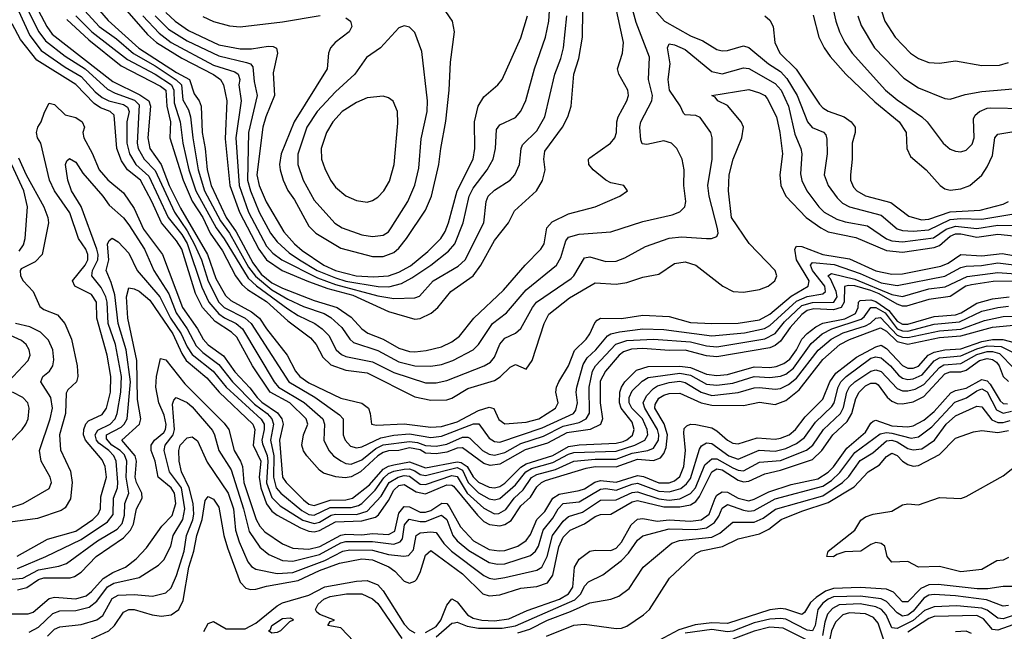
# Model space of a CAD drawing. Header units: inches. Extents: x 884549 to 1028252, y 526810 to 653624.
# Tile 17 of 256: x 935219 to 938934, y 534928 to 537236. Entities that reach past the tile are written whole.
import ezdxf

# ---------------------------------------------------------------- set-up
doc = ezdxf.new("R2010")
doc.units = ezdxf.units.IN
doc.header["$MEASUREMENT"] = 0
doc.layers.add('A9533', color=7, linetype='Continuous')

msp = doc.modelspace()

# ---------------------------------------------------------------- linework, layer by layer
at = {"layer": 'A9533', "color": 5}
for points, elevation in [([(935267.9, 537310), (935320.9, 537210), (935341.7, 537181.7), (935570, 537002.4), (935672.5, 536952.5), (935705.5, 536930), (935712.1, 536910), (935701.8, 536790), (935709.4, 536750), (935752.7, 536690), (935782.3, 536610), (935825, 536525), (935927, 536350), (935959.4, 536259.4), (935995.1, 536195.1), (936015.9, 536175.9), (936093.8, 536133.8), (936123.1, 536110), (936150, 536069.1), (936228.3, 535970), (936259.9, 535910), (936275.7, 535890), (936310, 535866.2), (936430, 535808.2), (936510, 535789.6), (936534.6, 535770), (936541.5, 535750), (936546, 535710), (936565.4, 535705.4), (936670, 535711.1), (936770, 535698.7), (936810, 535701.4), (936870, 535718.9), (936950, 535761), (936990, 535773.6), (937008.3, 535768.3), (937026.9, 535726.9), (937050, 535711.3), (937130, 535716.8), (937177.1, 535730), (937240.4, 535770), (937250.4, 535790), (937242.3, 535830), (937244.5, 535850), (937253.7, 535870), (937289.9, 535930), (937312.2, 535987.8), (937356.7, 536030), (937370.6, 536050), (937388.4, 536091.6), (937398.3, 536101.7), (937410.7, 536109.3), (937490, 536108.5), (937570, 536121), (937670, 536116.6), (937750, 536094), (937830, 536089.1), (937930.3, 536090.3), (938010, 536103.6), (938050, 536125.2), (938130, 536193.2), (938194.3, 536230), (938197.9, 536250), (938149.9, 536330), (938143.1, 536370), (938150, 536381.1), (938170, 536380.5), (938250, 536349.9), (938350, 536334.1), (938450, 536288.8), (938510, 536275.6), (938550, 536277.1), (938694.3, 536305.7), (938722.5, 536317.5), (938770, 536350), (938850, 536345.5), (938926.1, 536353.9), (938990, 536342)], 2780), ([(935214.1, 537270), (935256.3, 537176.3), (935300.3, 537120.3), (935390, 537057.1), (935450, 537021.6), (935503.7, 536963.7), (935530, 536942.4), (935555.1, 536930), (935610, 536915.4), (935625.3, 536905.3), (935631.7, 536890), (935622.9, 536850), (935622.4, 536770), (935632.7, 536730), (935657.4, 536690), (935705.6, 536645.6), (935779.2, 536490), (935830, 536424.9), (935850, 536391.1), (935906.5, 536226.5), (935932.7, 536170), (935970, 536125.6), (935990.9, 536110.9), (936036, 536090), (936059.9, 536070), (936178.8, 535870), (936194.8, 535850), (936291.8, 535791.8), (936362.3, 535730), (936368.6, 535710), (936365.9, 535650), (936384.6, 535610), (936403.1, 535590), (936430, 535570.8), (936450, 535561.9), (936470, 535559.4), (936510, 535575.6), (936562.3, 535617.7), (936590, 535631.4), (936690, 535644.1), (936720.1, 535640.1), (936750, 535629.4), (936790, 535626.5), (936830, 535634.9), (936890, 535660.4), (936910, 535661.3), (936917.3, 535657.3), (936964.5, 535610), (936990, 535596.9), (937010, 535593.2), (937050, 535602.9), (937110, 535636.2), (937195.2, 535664.7), (937270, 535701.7), (937330, 535716.4), (937356.8, 535730), (937368.4, 535751.6), (937368.1, 535850), (937380.4, 535910), (937391.6, 535930), (937468.6, 536011.4), (937510, 536024.9), (937610, 536029.9), (937750, 536019.9), (937810, 536005.4), (937850, 536001.3), (938030, 536031.2), (938070, 536052.3), (938104.7, 536095.3), (938170, 536157.4), (938210, 536169.4), (938291.5, 536170), (938303.8, 536190), (938299.7, 536210), (938278.4, 536258.4), (938268.3, 536270), (938282.1, 536277.9), (938370, 536256.7), (938510, 536199.1), (938550, 536192.1), (938650, 536220.2), (938711.5, 536228.4), (938793.6, 536266.4), (938910, 536282.5), (939010, 536274.7)], 2740), ([(935240.9, 537290), (935290.3, 537190.3), (935316, 537156), (935390, 537097.8), (935465.7, 537050), (935550, 536973.4), (935578.4, 536958.4), (935652, 536932), (935670, 536914.1), (935662.2, 536770), (935665.9, 536750), (935688.8, 536710), (935730, 536667.2), (935802.3, 536510), (935850, 536439.7), (935877, 536390), (935904.3, 536330), (935930, 536249.3), (935970, 536170.1), (935990, 536149.8), (936069.1, 536110), (936092.5, 536090), (936234.3, 535870), (936331.9, 535811.9), (936425.6, 535745.5), (936439.3, 535730), (936439.4, 535670), (936446.9, 535650), (936467.2, 535627.2), (936490, 535619.9), (936510, 535623.8), (936581.2, 535658.8), (936630, 535668.3), (936690, 535673.3), (936770, 535659.3), (936810, 535663.9), (936931.3, 535711.3), (936951.3, 535711.3), (936990, 535657.3), (937010, 535644.2), (937030, 535642.4), (937190, 535696.1), (937308.5, 535750), (937317.8, 535762.2), (937323.6, 535790), (937318.3, 535830), (937320.7, 535850), (937344.9, 535935.1), (937359.5, 535960.5), (937392.3, 535990), (937436.5, 536043.5), (937450, 536051.2), (937481.6, 536058.4), (937570, 536069.6), (937650, 536067), (937830, 536043.2), (937953.9, 536053.9), (938029.7, 536070.3), (938050, 536081.5), (938150, 536174.4), (938190, 536191.5), (938250, 536201.6), (938259.8, 536210), (938256.7, 536230), (938210.4, 536290), (938202.9, 536310), (938210, 536319.7), (938292.4, 536312.4), (938390, 536278.9), (938470, 536243), (938530, 536232.5), (938710, 536268.6), (938770, 536300.5), (938790, 536305.9), (938848.1, 536308), (938910, 536318.2), (939010, 536305.4)], 2760), ([(935464.3, 537270), (935518.9, 537210), (935583.7, 537163.7), (935648.1, 537108.1), (935730, 537061.5), (935808.8, 537008.8), (935828.9, 536990), (935833.9, 536933.9), (935856.1, 536896.1), (935863.6, 536870), (935871.8, 536790), (935892.2, 536670), (935915.6, 536590), (935976.5, 536476.5), (936010.5, 536430), (936082.3, 536302.3), (936107.9, 536267.9), (936170, 536216.5), (936230, 536181.7), (936290, 536153.8), (936367, 536127), (936392.6, 536112.6), (936434.8, 536074.8), (936464.2, 536030), (936478.5, 536018.5), (936570, 535987.5), (936650, 535945.4), (936710, 535929.3), (936770, 535928.8), (936810, 535934.7), (936853.4, 535950), (936929.9, 535990), (936949.7, 536010.3), (937002.4, 536090), (937055.8, 536130), (937130, 536216.4), (937244.3, 536310), (937261.1, 536338.9), (937279, 536401), (937290, 536415), (937330, 536426.7), (937450, 536436.1), (937570, 536474.2), (937680.9, 536499.1), (937709.4, 536510.6), (937728, 536530), (937732.9, 536550), (937724.3, 536610), (937726.1, 536670), (937718, 536710), (937698.4, 536750), (937678.3, 536770), (937650, 536779.1), (937584.7, 536764.7), (937568, 536768), (937562.9, 536782.9), (937558.5, 536830), (937562.7, 536850), (937604.5, 536930), (937606.2, 536950), (937591.8, 537010), (937594.8, 537094.8), (937545.1, 537225.1), (937527.6, 537290)], 2860), ([(935503.1, 537290), (935552.6, 537232.6), (935668.2, 537128.2), (935810, 537036.5), (935859.7, 537010), (935876.7, 536956.7), (935895.7, 536930), (935903.5, 536910), (935907.8, 536810), (935918.9, 536750), (935926.6, 536670), (935941.6, 536610), (935997.2, 536490), (936035.3, 536435.3), (936098.2, 536318.2), (936130, 536276.3), (936170, 536243.5), (936210, 536222.8), (936330, 536175.8), (936416.9, 536150), (936470, 536113.6), (936509.3, 536069.3), (936532.8, 536052.8), (936590, 536030.3), (936650, 535997), (936690, 535984.4), (936710, 535982.8), (936752.6, 535987.4), (936810, 536001.6), (936850, 536020.7), (936878.6, 536041.4), (936932.6, 536110), (937044.8, 536215.2), (937126.7, 536310), (937185.8, 536370), (937197.4, 536390), (937208.4, 536450), (937227.4, 536472.6), (937290, 536503), (937389.7, 536530), (937483.7, 536570), (937512, 536590), (937499, 536610), (937450, 536619.9), (937430, 536630.5), (937382.1, 536670), (937366.1, 536690), (937365.6, 536710), (937370, 536714.6), (937448.2, 536770), (937465, 536790), (937471.3, 536810), (937472.2, 536850), (937477.6, 536870), (937509.9, 536930), (937516, 536950), (937513, 536970), (937479.6, 537030), (937475, 537050), (937493.8, 537110), (937496.9, 537150), (937467.5, 537290)], 2880), ([(935605.6, 537290), (935700.5, 537180.5), (935734.5, 537150), (935830, 537090.9), (935950, 537029), (935976.5, 537010), (935987.7, 536990), (936000.6, 536930), (935993.4, 536786.6), (936011.9, 536610), (936048.4, 536510), (936121.1, 536370), (936150, 536329.8), (936209.7, 536290), (936307.9, 536247.9), (936381.6, 536221.6), (936476.1, 536196.1), (936610, 536134.7), (936710, 536106.1), (936730, 536108.1), (936771.7, 536128.3), (936796.7, 536150), (936845.7, 536210), (936930.4, 536269.6), (936958.5, 536310), (937010, 536402.4), (937063.7, 536470), (937085.4, 536514.6), (937169.3, 536590), (937191.3, 536628.7), (937201.6, 536670), (937196.1, 536710), (937199.9, 536740.1), (937266.9, 536830), (937287.2, 536870), (937300.1, 536910), (937309.6, 537030), (937329, 537090), (937342.8, 537170), (937344.2, 537270)], 2920), ([(935730, 537250), (935780.3, 537200.3), (935850, 537156.7), (935970, 537099.4), (936075, 537075), (936089.3, 537069.3), (936098.6, 537058.6), (936102.9, 537002.9), (936114.7, 536950), (936082.6, 536810), (936078.6, 536630), (936089.1, 536590), (936122.4, 536510), (936164.6, 536430), (936190, 536398.1), (936236.1, 536356.1), (936274.3, 536330), (936341.8, 536290), (936410, 536261.3), (936449.9, 536249.9), (936570.8, 536229.2), (936611.7, 536228.3), (936659, 536241), (936698.7, 536261.3), (936769.8, 536310.2), (936837.4, 536362.6), (936860.7, 536390), (936892.7, 536470), (936914.4, 536570), (936930, 536600.6), (936982.7, 536670), (937005.8, 536710), (937014, 536750), (937017.9, 536822.1), (937030, 536839), (937090, 536867.4), (937110, 536890.2), (937128.4, 536931.6), (937161.9, 537050), (937202.8, 537170), (937215, 537230), (937217.6, 537270)], 2960), ([(937594.8, 537294.8), (937651.9, 537230), (937750, 537174.6), (937796.5, 537156.5), (937850, 537123.8), (937870, 537118.1), (937890, 537119.3), (937950, 537137.9), (937970, 537131), (938044, 537070), (938090, 537039.9), (938113.9, 537013.9), (938152.8, 536950), (938191, 536850), (938209.5, 536829.5), (938252, 536812), (938260.9, 536800.9), (938265.1, 536785.1), (938266.1, 536730), (938255, 536650), (938269.6, 536610), (938303.7, 536563.7), (938324.1, 536544.1), (938350, 536529.4), (938470, 536498.3), (938530, 536447.4), (938550, 536441.1), (938590, 536437.9), (938650, 536443.6), (938730, 536482.1), (938770, 536485.8), (938850, 536483.9), (938970, 536503.8)], 2860), ([(938282.4, 537302.4), (938298.2, 537230), (938312.6, 537190), (938332.3, 537150), (938360.1, 537110), (938485.5, 536970), (938530, 536933), (938622.4, 536870), (938643, 536850), (938703.2, 536770), (938730, 536747.5), (938750, 536739.3), (938770, 536737.5), (938790, 536743.8), (938813.5, 536766.5), (938820.4, 536790), (938818.3, 536861.7), (938824.4, 536875.6), (938840.6, 536890), (938870, 536902.4), (938883.3, 536903.3), (939010, 536900.8)], 2940), ([(938471.1, 537270), (938483.6, 537230), (938522.3, 537170), (938580.2, 537110), (938610, 537089.1), (938650, 537073.9), (938690, 537071.4), (938750, 537080.6), (938850, 537062.5), (938916, 537064), (938950, 537074.8)], 2980), ([(935396.1, 537236.1), (935479.9, 537159.9), (935601.8, 537061.8), (935750, 536985.3), (935770.2, 536970.2), (935774.4, 536910), (935787.4, 536850), (935785.6, 536790), (935836.1, 536630), (935870, 536551), (935909.5, 536489.5), (935937.2, 536430), (935983.8, 536363.8), (936033.4, 536270), (936056.9, 536236.9), (936078.2, 536218.2), (936150, 536172.1), (936230, 536099.9), (936315.5, 536035.5), (936337.1, 536010), (936362.3, 535962.3), (936393.2, 535933.2), (936450, 535914.1), (936530, 535903.6), (936710, 535813.3), (936770, 535800.4), (936830, 535801.1), (936850, 535808), (936910, 535844.9), (937010, 535874.2), (937031.9, 535888.1), (937070, 535925), (937090, 535934.9), (937130, 535916.9), (937152.7, 535950), (937197.7, 536090), (937215.6, 536124.4), (937293.1, 536186.9), (937390, 536243.1), (937470, 536237.8), (937510, 536243.8), (937570, 536264.9), (937630, 536275.9), (937690, 536316.2), (937730, 536321.8), (937770.2, 536310), (937872.5, 536230), (937910.5, 536210.5), (937950, 536207.4), (938010, 536217.7), (938043.2, 536230), (938068.7, 536250), (938075.6, 536270), (938068.9, 536290), (937971, 536391), (937905, 536490), (937893.9, 536590), (937896.2, 536650), (937911.6, 536710), (937943.4, 536790), (937949.4, 536830), (937941.6, 536850), (937890, 536912.4), (937852.7, 536930), (937843.6, 536943.6), (937830, 536950.2), (937970, 536972.2), (938010, 536959.9), (938030.1, 536950), (938039.1, 536939.1), (938074.1, 536870), (938087.7, 536810), (938096.6, 536730), (938087.3, 536650), (938091, 536610), (938109.2, 536570), (938185.9, 536490), (938241.7, 536450), (938270, 536435.5), (938374.1, 536414.1), (938490, 536364.7), (938550, 536358.8), (938670, 536375.8), (938690, 536383.7), (938730, 536419.5), (938750, 536427.6), (938770, 536428.1), (938830, 536415.2), (938910, 536426.1), (938970, 536421)], 2820), ([(935431, 537250), (935490.3, 537190), (935625.8, 537085.8), (935730, 537030.5), (935791.9, 536990), (935800.8, 536970), (935802.1, 536922.1), (935824.7, 536850), (935833.8, 536770), (935857.5, 536670), (935883.2, 536590), (935960.3, 536450), (935990, 536409.5), (936080.4, 536260.4), (936111.7, 536231.7), (936230, 536145.1), (936270, 536120.2), (936332.6, 536090), (936360.5, 536070), (936384.7, 536044.7), (936413.5, 535990), (936433.1, 535973.1), (936450, 535965.7), (936550, 535944.9), (936630, 535904.7), (936750, 535865.1), (936790, 535865.9), (936830, 535874.2), (936970.8, 535930), (936995.7, 535944.3), (937010, 535962.7), (937030, 536012.2), (937050, 536034.1), (937090, 536052.7), (937109.4, 536070.6), (937153.3, 536150), (937169.5, 536170), (937300, 536260), (937310.3, 536270), (937350, 536337.7), (937370, 536340.9), (937430, 536323.6), (937470, 536325.2), (937502.2, 536337.8), (937579.7, 536380.3), (937670, 536411.7), (937716.1, 536416.1), (937809.9, 536410.1), (937829.1, 536410.9), (937850, 536418.4), (937854.5, 536430), (937851.9, 536448.1), (937820.5, 536570), (937814.9, 536610), (937832.2, 536710), (937831.9, 536790), (937827.3, 536810), (937786.3, 536866.3), (937770, 536873.9), (937730, 536877), (937723.4, 536883.4), (937711.5, 536911.5), (937670.8, 536970), (937665.8, 537010), (937673.1, 537070), (937663.1, 537130), (937670, 537144.5), (937690, 537141.4), (937730, 537123.4), (937830, 537040.3), (937870, 537032.2), (937950, 537054.6), (937970, 537051.7), (938070, 536995.6), (938092.5, 536970), (938120.4, 536910), (938144, 536804), (938166.4, 536750), (938170.1, 536730), (938165.4, 536654.6), (938169.8, 536629.8), (938189.6, 536590), (938234.9, 536530), (938254.2, 536510), (938302.8, 536482.8), (938333.2, 536473.2), (938418, 536458), (938489.7, 536409.7), (938510, 536402), (938550, 536397.4), (938667.3, 536412.7), (938714.9, 536445.1), (938750, 536456.5), (938830, 536448.5), (938910, 536460.7), (938970, 536460)], 2840), ([(935683.3, 537250), (935744.5, 537184.5), (935790, 537150.4), (935950, 537064.6), (936030, 537039), (936042.7, 537030), (936049.4, 537010), (936046.1, 536990), (936054.7, 536930), (936034.9, 536790), (936046.4, 536610), (936081.8, 536510), (936150, 536381.1), (936174.5, 536354.5), (936208.1, 536330), (936342.1, 536262.1), (936410, 536236.8), (936570, 536193.6), (936630, 536184), (936710, 536186.5), (936727.8, 536192.2), (936779.4, 536250), (936873.9, 536306.1), (936900.3, 536330), (936969.9, 536470), (936978.5, 536550), (936986.4, 536570), (937010, 536593), (937069, 536630), (937087.7, 536650), (937105, 536690), (937110.8, 536750), (937116.4, 536763.6), (937170, 536817.2), (937199.7, 536870), (937237.9, 537030), (937261.3, 537090), (937270.9, 537130), (937283.2, 537250)], 2940), ([(935770, 537263.5), (935805.4, 537230), (935855.8, 537195.8), (935970, 537141.1), (936050, 537125.6), (936093.5, 537126.5), (936156, 537136), (936175, 537135), (936188.1, 537128.1), (936190.9, 537110), (936175.3, 537035.3), (936179.6, 536950), (936147.2, 536870), (936135.9, 536830), (936113.8, 536650), (936121.9, 536610), (936148.6, 536548.6), (936214.9, 536434.9), (936255.5, 536390), (936284.9, 536364.9), (936365.8, 536310), (936410, 536289.6), (936488.3, 536270), (936554.3, 536265.7), (936610, 536269.8), (936650, 536283.2), (936692.8, 536307.2), (936759.2, 536360.8), (936808, 536410), (936823.8, 536436.2), (936837.3, 536470), (936870, 536590), (936930.3, 536710), (936936.6, 536750), (936935.5, 536850), (936948.6, 536910), (936970, 536945.1), (937023.1, 536990), (937039.8, 537010), (937110, 537167.6), (937134.8, 537250)], 2980), ([(935910, 537248.4), (935950, 537229.2), (936010, 537213), (936050, 537208.8), (936210, 537228.3), (936352.2, 537252.2)], 3020), ([(936450, 537243.5), (936466.8, 537230), (936471.4, 537210), (936461.4, 537190), (936409.5, 537150), (936392.1, 537130), (936383.7, 537110), (936379.2, 537050), (936254.7, 536850), (936205.5, 536730), (936199.6, 536690), (936201.7, 536670), (936212.3, 536630), (936230, 536591.4), (936255.8, 536555.8), (936310, 536456.8), (936335.9, 536430), (936430, 536373.3), (936550, 536342.5), (936590, 536342.2), (936630, 536357.9), (936650, 536373.3), (936678.8, 536410), (936750, 536517.1), (936772.9, 536570), (936800.9, 536690), (936807.4, 536750), (936827.3, 536852.7), (936839.7, 536970), (936844.1, 537075.9), (936859.2, 537190), (936851.3, 537230), (936827.2, 537267.2)], 3020), ([(938030.7, 537250.7), (938050, 537234.8), (938062.3, 537210), (938068, 537150), (938086.6, 537110), (938148.9, 537048.9), (938237.4, 536917.4), (938250, 536903.1), (938270, 536891), (938330, 536869.7), (938356.6, 536850), (938371, 536830), (938371, 536810), (938359.6, 536770), (938360.1, 536710), (938353.5, 536650), (938354.2, 536630), (938364.6, 536604.6), (938377.5, 536590), (938410, 536571.7), (938505.9, 536545.9), (938574.2, 536494.2), (938621.1, 536481.1), (938650, 536482.9), (938730, 536511.5), (938842.5, 536517.5), (938930, 536539.4), (938949.7, 536550.3)], 2880), ([(938212.5, 537252.5), (938234.1, 537170), (938254.3, 537130), (938277.6, 537097.6), (938336.3, 537030), (938446, 536926), (938537.1, 536850), (938563.4, 536810), (938566.8, 536750), (938580.2, 536720.2), (938639.4, 536670), (938691.9, 536610), (938710, 536598.1), (938730, 536593.1), (938770, 536597.7), (938803.7, 536610), (938850, 536649.5), (938870, 536680.2), (938890, 536723.8), (938898.1, 536790), (938910, 536804.2), (938970, 536814.2)], 2920), ([(938381.4, 537250), (938393.8, 537213.8), (938443.8, 537130), (938555.1, 537015.1), (938610, 536978.4), (938710, 536938.6), (938730, 536936.4), (938786.6, 536953.4), (938850, 536964.9), (939010, 536978.8)], 2960), ([(939030.7, 536249.3), (938892.5, 536247.5), (938810, 536236.1), (938789.6, 536230), (938730, 536191.6), (938650, 536180.5), (938564.9, 536155.1), (938550, 536154.7), (938530, 536162), (938461.5, 536201.5), (938430, 536214.6), (938370, 536231.7), (938346.4, 536233.6), (938331.2, 536228.8), (938330.4, 536170), (938318.2, 536150), (938290, 536141.7), (938215.4, 536144.6), (938190, 536139.1), (938170, 536123.7), (938125.7, 536074.3), (938090, 536023.5), (938070, 536007.2), (938050, 535998.2), (937850, 535964.2), (937810, 535967.7), (937730, 535988.8), (937670, 535988.1), (937570, 535995.1), (937527.3, 535992.7), (937497.2, 535982.8), (937480.9, 535970), (937429.7, 535910), (937408.6, 535871.4), (937409, 535790), (937417.7, 535730), (937411, 535709), (937371.2, 535690), (937283.3, 535676.7), (937210, 535638.3), (937126.5, 535613.4), (937030, 535558.3), (936994.1, 535554.1), (936970, 535560.8), (936890, 535620.3), (936870, 535619.8), (936830, 535604.2), (936790, 535597.3), (936750, 535600), (936730, 535612.5), (936690, 535620.9), (936650, 535610.6), (936610, 535608.7), (936590, 535602.9), (936569.8, 535590.2), (936505.2, 535530), (936470, 535510.7), (936446.8, 535506.8), (936411.1, 535511.1), (936365.3, 535525.3), (936350, 535535.6), (936301.6, 535590), (936289.1, 535609.1), (936283.5, 535630), (936289.2, 535670), (936306.5, 535710), (936299.1, 535730), (936237.6, 535790), (936164.2, 535830), (936096.9, 535930), (936038.1, 536038.1), (936017.4, 536057.4), (935956.8, 536096.8), (935908.9, 536150), (935882.4, 536202.4), (935830, 536370.1), (935810, 536401.8), (935753.8, 536470), (935717.8, 536550), (935674.6, 536630), (935625.7, 536670), (935603.3, 536703.3), (935585.8, 536750), (935575.7, 536875.8), (935560.1, 536890), (935524, 536904), (935499.7, 536919.7), (935430, 536991.7), (935283.6, 537083.6), (935221.5, 537161.5), (935190, 537219.8)], 2720), ([(935208.6, 535211.3), (935324.2, 535275.8), (935430, 535305.8), (935494.2, 535350), (935514.4, 535370), (935523.6, 535390), (935525, 535435), (935546.5, 535510), (935541.6, 535550), (935530, 535574.6), (935467.1, 535650), (935459.5, 535670), (935460.4, 535690), (935468.7, 535711.3), (935478.1, 535721.9), (935530, 535746.7), (935545.9, 535770), (935560.7, 535830), (935562.6, 535890), (935548.6, 535970), (935509.3, 536110), (935508.7, 536170), (935490, 536198.8), (935427.3, 536230), (935417.8, 536250), (935465.5, 536310), (935476, 536330), (935476.1, 536350), (935467.8, 536370), (935440.4, 536410), (935407.4, 536507.4), (935350, 536590), (935330.7, 536630), (935298.9, 536770), (935286, 536790), (935282.1, 536810), (935286.5, 536830), (935299.8, 536850), (935312.4, 536887.6), (935330, 536920.7), (935350, 536916.3), (935390, 536877.1), (935430, 536866.8), (935454.3, 536850), (935462.6, 536830), (935457.2, 536810), (935461.1, 536790), (935492.7, 536732.7), (935519.1, 536670), (935551.5, 536631.5), (935610, 536582.8), (935650, 536523.1), (935685.6, 536445.6), (935757.8, 536350), (935832.9, 536150), (935889.4, 536070), (935910.5, 536030.5), (935930, 536009.6), (935987.7, 535967.8), (936030, 535907.3), (936087.3, 535847.3), (936114.2, 535810), (936132.4, 535792.4), (936192, 535752), (936207.6, 535730), (936213.5, 535710), (936198.5, 535650), (936210.4, 535510.4), (936224.8, 535490), (936290, 535424.6), (936310, 535407.8), (936330, 535403.3), (936390, 535423.4), (936450, 535424.2), (936474.6, 535430), (936539.1, 535480.9), (936590, 535539.4), (936610, 535551.5), (936630, 535556.7), (936690, 535568.2), (936750, 535544.7), (936870, 535567.8), (936885, 535565), (936906.8, 535550), (936930, 535510.5), (936950, 535491.4), (936990, 535471.7), (937010, 535469), (937030, 535474.7), (937050, 535487.7), (937110, 535547.4), (937130, 535560), (937230, 535591.7), (937290, 535625.2), (937330, 535632), (937470, 535638.3), (937495.4, 535644.6), (937509.8, 535650.2), (937531.2, 535668.8), (937537.9, 535690), (937530, 535717.7), (937488.3, 535770), (937481.9, 535790), (937483.5, 535830), (937489.3, 535850), (937501.8, 535870), (937546.7, 535913.3), (937590, 535927.2), (937710, 535928.5), (937750, 535923), (937810, 535898.7), (937850, 535892.9), (937890, 535896.9), (937990, 535925.5), (938050, 535923.5), (938073.1, 535926.9), (938101.7, 535938.3), (938124.5, 535955.5), (938149.4, 535990), (938170.4, 536030), (938190, 536052), (938222.7, 536077.3), (938248.8, 536091.2), (938332.3, 536107.6), (938373.2, 536126.8), (938382.7, 536150), (938384.1, 536170), (938390, 536176.5), (938430, 536178.9), (938450, 536172.8), (938498.9, 536138.9), (938530, 536098.2), (938550, 536087.7), (938570, 536086.9), (938670, 536116.2), (938750, 536122.8), (938771, 536130), (938830, 536165.8), (938890, 536182.2), (938952.3, 536190)], 2680), ([(935214.6, 536714.6), (935243, 536650), (935309.2, 536530), (935324.6, 536490), (935327.6, 536470), (935303, 536350), (935277.3, 536322.7), (935224.5, 536295.5), (935220.1, 536290), (935221.1, 536270), (935231.2, 536250), (935270, 536209.9), (935294.2, 536154.2), (935310, 536142.6), (935361.7, 536121.7), (935388.8, 536090), (935413.8, 536030), (935435.3, 535930), (935437.9, 535890), (935433.4, 535870), (935400.6, 535839.4), (935393.5, 535826.5), (935391.6, 535750), (935369.4, 535669.4), (935372.6, 535612.6), (935410, 535531.9), (935417, 535490), (935410, 535427.5), (935390, 535393.5), (935375.4, 535384.6), (935285.8, 535354.2), (935145, 535335)], 2720), ([(935210, 535164.9), (935317.3, 535210), (935450, 535275), (935550, 535340.7), (935571, 535369), (935572.8, 535430), (935587.3, 535470), (935588.8, 535490), (935582.9, 535570), (935573.8, 535590), (935554.7, 535610), (935517.9, 535637.9), (935509, 535650), (935503, 535670), (935513, 535687), (935560.4, 535710), (935579, 535730), (935586.5, 535750), (935600.8, 535830), (935602.6, 535890), (935580.5, 536010), (935552.8, 536090), (935549.1, 536170), (935543.7, 536190), (935525.7, 536225.7), (935490.6, 536270), (935493.4, 536290), (935513.1, 536330), (935514.4, 536350), (935509.7, 536369.7), (935451, 536531), (935414.4, 536590), (935400.7, 536630), (935392.1, 536690), (935396.2, 536703.8), (935407.2, 536712.8), (935430, 536698.6), (935457.1, 536657.1), (935533, 536570), (935556.6, 536536.6), (935610, 536488.7), (935630, 536462.2), (935690.1, 536370), (935724.8, 536290), (935781.4, 536201.4), (935808.6, 536130), (935850.2, 536070), (935884.9, 536004.9), (935910, 535979.7), (935970, 535934.4), (936021.2, 535870), (936105.1, 535785.1), (936152.6, 535750), (936169.7, 535730), (936176.3, 535710), (936165.2, 535650), (936178.2, 535590), (936176, 535510), (936186.5, 535470), (936203.9, 535450), (936283.6, 535383.6), (936310, 535368.6), (936330, 535365.8), (936390, 535395.3), (936470, 535394.7), (936497.4, 535402.6), (936510, 535410), (936559.9, 535460.1), (936592.3, 535507.7), (936610, 535523.4), (936630, 535532.1), (936670, 535539.8), (936690, 535541), (936710, 535534), (936730, 535520.1), (936750, 535515.7), (936870, 535545.8), (936890, 535536.2), (936911.4, 535490), (936950, 535451.1), (936990, 535427.9), (937010, 535424.1), (937030, 535429.2), (937090, 535480.8), (937129, 535530), (937150, 535542.3), (937230, 535564.7), (937290, 535596.6), (937310, 535602.4), (937470, 535607.4), (937540.5, 535630), (937578, 535650), (937588.4, 535670), (937586.1, 535690), (937568.5, 535730), (937529.1, 535770), (937518.3, 535790), (937518.3, 535810), (937530, 535835.5), (937567.5, 535872.5), (937590, 535886), (937710, 535902.5), (937750, 535894.1), (937810, 535860.7), (937850, 535856.3), (937910, 535864.7), (937990, 535889.8), (938050, 535885.8), (938090, 535890.3), (938110, 535899), (938138.5, 535921.5), (938205.3, 536014.7), (938247, 536050), (938283.9, 536070), (938394.4, 536105.6), (938405.8, 536114.2), (938430, 536150.4), (938450, 536149.7), (938484.8, 536130), (938530, 536069.1), (938550, 536061.5), (938570, 536061), (938670, 536086.6), (938764.6, 536095.4), (938850, 536135.6), (938910, 536150), (938950, 536155.6)], 2660), ([(935216.9, 536363.1), (935233.1, 536386.9), (935238.8, 536410), (935248, 536530), (935234.5, 536590), (935188.5, 536688.5)], 2740), ([(935190, 535124.9), (935230, 535129), (935290, 535160.4), (935366.2, 535173.8), (935395.4, 535184.6), (935512.2, 535270), (935586.2, 535313.8), (935604.8, 535335.2), (935613.7, 535366.2), (935615.3, 535410), (935630.2, 535450), (935621, 535510), (935623.1, 535570), (935613.9, 535593.9), (935598.4, 535610), (935565.8, 535630), (935545.7, 535654.3), (935546.7, 535670), (935601.1, 535698.9), (935613.5, 535710), (935624.1, 535730), (935636.5, 535870), (935620.6, 535990), (935590.5, 536090), (935577.2, 536197.2), (935564.2, 536244.2), (935544.7, 536290), (935555.6, 536330), (935550.5, 536389.5), (935556.6, 536403.4), (935568.1, 536411.9), (935590, 536398), (935630, 536355), (935661.8, 536290), (935747.8, 536190), (935787.9, 536110), (935827.8, 536050), (935850, 536001.9), (935870, 535973.2), (935949.2, 535909.2), (935997.4, 535850), (936130, 535729.1), (936140.6, 535710), (936141.3, 535690), (936133, 535650), (936135.1, 535635.1), (936151.9, 535591.9), (936155.5, 535570), (936150, 535488.3), (936170, 535433.6), (936202.2, 535402.2), (936287.2, 535347.2), (936330, 535334.6), (936350, 535340.4), (936393.4, 535366.6), (936410, 535370.2), (936490, 535369.3), (936530, 535382.1), (936582.4, 535437.6), (936613.1, 535490), (936647.2, 535510), (936670, 535515.8), (936690, 535513.4), (936730, 535483.7), (936750, 535482.1), (936850, 535516.6), (936870, 535512.5), (936907.6, 535450), (936970, 535392.9), (937010, 535371.9), (937026.8, 535373.2), (937052.7, 535387.3), (937084.1, 535430), (937118.4, 535461.6), (937150, 535508.7), (937170, 535520.4), (937240.9, 535539.1), (937310.1, 535569.9), (937390, 535578.1), (937470, 535578.3), (937530, 535600), (937589.5, 535610.5), (937610, 535619.8), (937628.7, 535650), (937630.3, 535670), (937625.4, 535690), (937577.6, 535770), (937571.1, 535790), (937583.6, 535816.4), (937610, 535844), (937626, 535854), (937670, 535867.3), (937710, 535871.9), (937730, 535867.2), (937790, 535830.2), (937830, 535818.4), (937930, 535829.4), (937990, 535846.9), (938010, 535848.6), (938070, 535841.6), (938090, 535844.5), (938120.3, 535859.7), (938150, 535883.9), (938231.5, 535988.5), (938281.2, 536030), (938326, 536054), (938410, 536080.4), (938429.5, 536090.5), (938450, 536109.6), (938467.2, 536112.8), (938530, 536045.3), (938550, 536037.7), (938570, 536036.7), (938690, 536062.5), (938770, 536068.2), (938858.9, 536101.1), (938930, 536116.3), (939110, 536122.8)], 2640), ([(935210, 535084.2), (935246.1, 535093.9), (935290, 535123.8), (935310, 535130.4), (935409.5, 535130.5), (935425.4, 535134.6), (935450, 535150.9), (935507.1, 535210), (935610, 535281.2), (935636.8, 535310), (935647.7, 535332.3), (935659.4, 535390), (935680.6, 535430), (935679.9, 535450), (935659.5, 535490), (935654.7, 535510), (935659, 535570), (935654.1, 535590), (935603.7, 535650), (935670.5, 535709.5), (935675.5, 535730), (935663.2, 535803.2), (935660.6, 535950), (935626.8, 536110), (935621.4, 536190), (935630, 536223.8), (935650, 536221), (935670, 536211), (935710, 536177.2), (935796, 536050), (935830, 535976), (935847.2, 535950), (935924.6, 535884.6), (935970.8, 535830.8), (936099, 535710), (936105.6, 535690), (936100.3, 535630), (936128.9, 535570), (936122.1, 535510), (936128.6, 535470), (936150, 535409.4), (936170, 535382.1), (936190, 535366.4), (936278.2, 535318.2), (936310, 535306.3), (936330, 535304), (936350, 535309), (936410, 535341.8), (936510, 535345.3), (936560.7, 535359.3), (936572.3, 535367.7), (936610, 535422.1), (936630, 535460.1), (936650, 535477.8), (936670, 535482.5), (936714.5, 535454.5), (936750, 535446.3), (936830, 535481.4), (936850, 535479.8), (936855.4, 535475.4), (936945.8, 535365.8), (936970, 535342.9), (936991.3, 535331.3), (937030, 535326), (937050, 535331.3), (937073.6, 535346.4), (937110, 535402.1), (937146, 535434), (937170, 535472.9), (937188, 535490), (937203, 535497), (937356, 535544), (937390, 535549.7), (937470, 535549.1), (937550, 535577.5), (937610, 535573.1), (937637, 535583), (937650, 535599), (937658.7, 535621.3), (937663.5, 535670), (937651.1, 535711.1), (937615.7, 535770), (937616.2, 535783.8), (937630, 535807.8), (937650, 535819.4), (937670, 535825.4), (937710, 535826.6), (937790, 535790.6), (937830, 535780.9), (937950, 535780.5), (938010, 535792.7), (938070, 535784.5), (938110, 535798.9), (938160.7, 535839.3), (938250, 535953.8), (938313.2, 536010), (938350, 536029.1), (938466.9, 536073.1), (938490, 536060.4), (938530, 536022), (938570, 536011.1), (938690, 536036.7), (938770, 536042.8), (938890, 536076.3), (939050, 536090.5)], 2620), ([(935185, 535395), (935231.2, 535410), (935330, 535466.6), (935339.2, 535490), (935333.8, 535510), (935299.9, 535570), (935293.9, 535610), (935333.9, 535730), (935341.9, 535770), (935336.2, 535810), (935297.9, 535870), (935306.1, 535890), (935330.6, 535910), (935343.2, 535930), (935347, 535953), (935343.4, 535990), (935327, 536027), (935297.3, 536057.3), (935257.3, 536077.3), (935202.5, 536090)], 2740), ([(935175.6, 535870), (935250.5, 535950), (935258.1, 535970), (935254.8, 535990), (935242.6, 536010), (935225.3, 536025.3), (935130, 536068.1)], 2760), ([(935190, 534994.3), (935250, 534993.9), (935270, 534999.9), (935330, 535052.1), (935350, 535056.5), (935430, 535050.2), (935470, 535062), (935490, 535078), (935533.1, 535126.9), (935570, 535149.6), (935617.6, 535170), (935657.9, 535202.1), (935696.9, 535243.1), (935755.1, 535324.9), (935794.6, 535365.4), (935807.8, 535410), (935802.6, 535450), (935789.8, 535469.8), (935741.6, 535510), (935730.1, 535570.1), (935715.1, 535610), (935714.2, 535630), (935727.9, 535650), (935762, 535678), (935769.3, 535690), (935771.4, 535708.7), (935763.4, 535743.4), (935743.2, 535790), (935733, 535850), (935735.5, 535890), (935750, 535957.5), (935770, 535953), (935842.2, 535862.2), (935990, 535714), (936007.7, 535690), (936027.5, 535610), (936052.3, 535570), (936059.1, 535550), (936064, 535490), (936110.4, 535350.4), (936124.8, 535324.8), (936143.9, 535303.9), (936210, 535258.2), (936250, 535241.8), (936310, 535238.5), (936351.3, 535248.7), (936430, 535290.8), (936450, 535294.3), (936510, 535291.8), (936550, 535296.8), (936610, 535293), (936633.9, 535306.1), (936650, 535374.2), (936670, 535399.2), (936690, 535398.2), (936730, 535377.7), (936750, 535377.1), (936770, 535383.8), (936812.2, 535412.2), (936830, 535410.7), (936839.6, 535399.6), (936882.5, 535322.5), (936931.1, 535270), (936990, 535237.2), (937028.6, 535231.4), (937050, 535233.4), (937098.1, 535250), (937130, 535270.8), (937146, 535294), (937170, 535350), (937199.8, 535380.2), (937230, 535430), (937254, 535446), (937330, 535459), (937350, 535465.9), (937389.4, 535490.6), (937410, 535497), (937470, 535490.3), (937550, 535515.8), (937572.3, 535512.3), (937630, 535488.6), (937670, 535488.5), (937690, 535496.3), (937710, 535512.8), (937724.8, 535550), (937730.8, 535610), (937724.5, 535675.5), (937726.7, 535693.3), (937736, 535704), (937750, 535709.7), (937770, 535708.5), (937830, 535695.8), (937850, 535685.1), (937890, 535648.9), (937910, 535638), (937930, 535635.3), (938001.8, 535658.2), (938070, 535653.3), (938090, 535656.4), (938122.4, 535670), (938146.7, 535690), (938182.6, 535737.4), (938250, 535803.9), (938276, 535870), (938297.9, 535902.1), (938376.9, 535963.1), (938450, 536001.4), (938470, 536007.5), (938490, 535995.1), (938550, 535930.6), (938570, 535921.3), (938590, 535920.8), (938610, 535928.5), (938646.5, 535970), (938670, 535981.7), (938710, 535989.9), (938770, 535993.5), (938850, 536021.2), (938890, 536029), (938928.7, 536028.7), (938990, 536013.1)], 2580), ([(935255, 534925), (935290, 534943.3), (935344.2, 534995.8), (935370, 535005.3), (935430, 535007.1), (935480.5, 535019.5), (935510, 535042.4), (935550, 535096.6), (935573.6, 535110), (935669.4, 535130.6), (935742.7, 535177.3), (935762.4, 535197.6), (935789.2, 535250), (935797.9, 535290), (935834.2, 535350), (935842, 535390), (935829.3, 535470), (935783.9, 535530), (935763.7, 535610), (935767.6, 535630), (935797.6, 535670), (935803, 535690), (935795.3, 535784.7), (935799.9, 535800.1), (935809.4, 535810.6), (935850, 535791.7), (935870, 535775.5), (935945.8, 535685.8), (935954.2, 535670), (935970.7, 535610), (936016.9, 535536.9), (936063.4, 535390), (936085, 535305), (936125.2, 535245.2), (936158.4, 535218.4), (936210, 535194.8), (936250, 535192.2), (936350, 535217.8), (936430, 535261.4), (936450, 535266.8), (936550, 535267.1), (936630, 535257.5), (936653.8, 535266.2), (936662.9, 535277.1), (936670.7, 535330), (936688.2, 535351.8), (936730, 535342.1), (936750, 535342.2), (936810, 535366.1), (936830, 535350.4), (936853.3, 535290), (936869.9, 535269.9), (936913.2, 535233.2), (936990, 535187.9), (937021.9, 535181.9), (937050, 535183.3), (937145.7, 535214.3), (937165.7, 535230), (937176.9, 535250), (937194.3, 535310), (937230, 535355.3), (937250.1, 535389.9), (937270, 535410), (937330, 535416.4), (937410, 535464.6), (937430, 535466.6), (937470, 535460.1), (937530, 535483.8), (937550, 535486.8), (937630, 535457.5), (937670, 535454.8), (937713, 535467), (937735.5, 535484.5), (937750, 535504.4), (937784.6, 535615.4), (937791.9, 535628.1), (937810, 535639.4), (937830, 535636.2), (937894.6, 535590), (937930, 535577.8), (938008.9, 535611.1), (938070, 535608), (938110, 535618.3), (938150, 535636.3), (938180.4, 535659.6), (938222.1, 535717.9), (938283.7, 535776.3), (938291.9, 535790), (938306.8, 535850), (938316.8, 535870), (938337.3, 535890), (938430, 535958.6), (938450, 535964.3), (938470, 535959.7), (938505.3, 535930), (938534.6, 535894.6), (938550, 535883.5), (938570, 535878.9), (938590, 535880.5), (938623.9, 535896.1), (938670, 535948.2), (938690, 535959.8), (938770, 535967.5), (938830, 535994.1), (938870, 536005.5), (938922.9, 536002.9), (938990, 535969.1)], 2560), ([(935324.1, 534910), (935350, 534936.6), (935370, 534945.1), (935450, 534953.7), (935510, 534971.4), (935531.8, 534988.2), (935567.9, 535052.1), (935590, 535064.8), (935650, 535066.9), (935719.3, 535060.7), (935770, 535072.8), (935790, 535092.7), (935810, 535139.3), (935838.9, 535230), (935847.9, 535290), (935871.5, 535348.5), (935875.2, 535370), (935872.8, 535410), (935858.7, 535470), (935829.7, 535530), (935821, 535570), (935818.9, 535610), (935824.8, 535630), (935850, 535657.8), (935870, 535661.5), (935890, 535647.4), (935926.4, 535566.4), (936005, 535450), (936026, 535390), (936032.5, 535310), (936046.3, 535266.3), (936079.5, 535190), (936092.9, 535172.9), (936110, 535162.8), (936190, 535145.9), (936250, 535149.7), (936370, 535195.8), (936438.2, 535230), (936464.3, 535235.7), (936550, 535234), (936610, 535217.7), (936667.8, 535212.2), (936685.4, 535214.6), (936704.4, 535235.6), (936714.7, 535290), (936730, 535299.5), (936770, 535304.1), (936790, 535300.8), (936819.6, 535259.6), (936847.7, 535230), (936970, 535138.7), (936990, 535128.7), (937010, 535125.3), (937050, 535130.6), (937170, 535158.3), (937189.3, 535170.7), (937209.1, 535210.9), (937228.7, 535290), (937270, 535343.9), (937290, 535361.5), (937342.1, 535377.9), (937410, 535422.6), (937470, 535423.9), (937530, 535451.9), (937550, 535454.5), (937630, 535427.5), (937670, 535423.1), (937710, 535428), (937750, 535448), (937769.5, 535470), (937804.1, 535555.9), (937830, 535578.6), (937850, 535578.8), (937910, 535544.6), (937930, 535535.7), (937950, 535533.7), (938010, 535566.5), (938090, 535573.1), (938188.3, 535611.7), (938211.5, 535630), (938252.3, 535690), (938315.7, 535750), (938327.4, 535772.6), (938340, 535830), (938349.6, 535850.4), (938370.2, 535870), (938430, 535909.8), (938450, 535914.7), (938470, 535908.5), (938530, 535843.8), (938550, 535835.9), (938570, 535835.2), (938597.7, 535842.3), (938630, 535859.7), (938690, 535923.2), (938706.2, 535933.8), (938770, 535938.8), (938830, 535972.3), (938870, 535983.9), (938890, 535983.7), (938915.8, 535975.8), (938970, 535920.5)], 2540), ([(935490, 534899.4), (935555.4, 534930), (935576.4, 534950), (935610, 534999.9), (935630, 535010.1), (935650, 535010.7), (935719.1, 534990), (935754.3, 534985.7), (935790, 534990.1), (935819.6, 535010), (935835.2, 535044.8), (935857.3, 535170), (935875.9, 535230), (935887.2, 535290), (935907.7, 535350), (935918, 535422), (935930, 535437.3), (935950, 535426.3), (935970, 535396.2), (935989.1, 535290), (936003.2, 535243.2), (936050, 535113.1), (936071.4, 535091.4), (936090, 535086), (936110, 535086.8), (936150, 535098.1), (936270, 535119.4), (936350, 535157.2), (936425.7, 535185.7), (936510, 535202), (936550, 535198.3), (936611.9, 535171.9), (936634.8, 535154.8), (936670, 535117.2), (936690, 535110.1), (936710, 535116.8), (936716.1, 535123.9), (936730, 535150.2), (936750, 535215), (936770, 535233.1), (936890, 535145.5), (936966.9, 535070), (936990, 535062.1), (937030, 535065.3), (937110, 535090.4), (937170, 535097.8), (937210, 535110.8), (937230, 535139.8), (937253.6, 535246.4), (937270, 535283.8), (937296.5, 535310), (937350, 535334), (937390, 535361.9), (937410, 535368.6), (937450, 535370.4), (937530, 535416.2), (937550, 535421.3), (937650, 535397.4), (937710, 535397.9), (937750, 535404.8), (937770, 535418), (937783.4, 535436.6), (937829.9, 535530.1), (937850, 535541.6), (937870, 535536.9), (937930, 535498.3), (937950, 535491.8), (937970, 535494.8), (938030, 535522.7), (938090, 535536.3), (938210, 535576.6), (938246, 535610), (938287.3, 535670), (938340.8, 535719.2), (938358.2, 535750), (938373.9, 535806.1), (938385.9, 535830), (938410, 535854.6), (938430, 535864.9), (938450, 535864.5), (938458.2, 535858.2), (938492.1, 535812.1), (938510, 535796.4), (938530, 535787.9), (938550, 535786.2), (938590, 535793.8), (938630, 535814.3), (938710, 535899.9), (938730, 535907.8), (938770, 535907.5), (938790, 535913.4), (938840.6, 535950), (938870, 535957.7), (938890, 535954.1), (938904.3, 535944.3), (938915, 535930), (938930, 535889.3), (938950.6, 535870.6)], 2520), ([(936750, 534923.3), (936790, 534946.6), (936807.9, 534970), (936830, 535026.4), (936850, 535050.1), (936870, 535039.2), (936908.4, 534990), (936930, 534977.6), (936962, 534970), (937010, 534967.2), (937065.1, 534974.9), (937133.4, 535006.6), (937255.4, 535050), (937290.2, 535069.8), (937305.6, 535094.4), (937312.5, 535170), (937330, 535199.8), (937370, 535230.1), (937390, 535234.7), (937450, 535232.8), (937470, 535241.6), (937490, 535264), (937526.4, 535330), (937550, 535351.1), (937570, 535354.2), (937624.1, 535344.1), (937670, 535348.2), (937750, 535343.5), (937790, 535348.9), (937820.5, 535370), (937842.5, 535430), (937850, 535441.3), (937870, 535455), (937890, 535453.3), (937930, 535430.7), (937970, 535421.1), (937990, 535426.3), (938045.4, 535454.6), (938130, 535482.3), (938230, 535503.2), (938270, 535529), (938290, 535549.3), (938340.2, 535619.8), (938410, 535679.1), (938430, 535713.3), (938439.2, 535720.8), (938450, 535725.1), (938510, 535703.4), (938570, 535699.5), (938590, 535703.8), (938630, 535725.2), (938670, 535757.4), (938732.3, 535827.7), (938750, 535837.1), (938790, 535845.6), (938850, 535877.7), (938870, 535872.7), (938880.8, 535860.8), (938918.1, 535798.1), (938930, 535788), (938946.5, 535786.5)], 2480), ([(935179.8, 535640.2), (935228.4, 535690), (935241.7, 535710), (935250, 535730.5), (935254.9, 535770), (935249.9, 535790), (935229.9, 535809.9), (935191.5, 535830)], 2760), ([(936790, 534907), (936850, 534958.6), (936859.5, 534960.5), (936870, 534962.3), (936907.5, 534947.5), (936950, 534940.5), (937039.8, 534940.2), (937090, 534948.3), (937313.2, 535046.8), (937335.9, 535070), (937350, 535098.4), (937364.9, 535115.1), (937418.8, 535141.2), (937490, 535195.9), (937516.4, 535223.6), (937550, 535272.2), (937570, 535288.6), (937670, 535315.2), (937770, 535312.8), (937810, 535318.7), (937841, 535339), (937857.3, 535362.7), (937870, 535392.4), (937890, 535406.1), (937950, 535385), (937970, 535381.4), (937990, 535384.2), (938070, 535428.2), (938250, 535475.6), (938282.3, 535497.7), (938313, 535527), (938370, 535602.5), (938466.2, 535673.8), (938490, 535678.1), (938510, 535675.7), (938583.1, 535656.9), (938610, 535662), (938660.2, 535699.8), (938747.5, 535792.5), (938791.2, 535808.8), (938830, 535835), (938850, 535843), (938870, 535831.3), (938904.2, 535764.2), (938930, 535751.3), (938960.8, 535759.2)], 2460), ([(937097.9, 534922.1), (937143.3, 534936.7), (937210.9, 534970), (937297.6, 535002.4), (937370, 535035.5), (937450, 535049.5), (937479.8, 535060.2), (937518.7, 535090), (937571.6, 535170), (937679.6, 535260.4), (937709, 535271), (937830, 535283.5), (937861.3, 535298.7), (937910, 535340.2), (937990, 535340), (938024.7, 535355.3), (938070.6, 535389.4), (938250, 535439.2), (938323.5, 535490), (938347.3, 535512.7), (938390, 535572.1), (938437.9, 535602.1), (938490, 535647), (938510, 535649.7), (938530, 535642.9), (938570, 535618.5), (938590, 535612.6), (938623, 535617), (938670.8, 535649.2), (938715.2, 535710), (938750, 535741.8), (938830, 535778.3), (938850, 535775.2), (938886.7, 535726.7), (938910, 535715.7), (938930, 535715.8), (938956.7, 535723.3)], 2440), ([(937207.1, 534910), (937310, 534951.1), (937350, 534954.8), (937470, 534938.8), (937490, 534939.5), (937510, 534948), (937573.2, 534990), (937595, 535010), (937671.1, 535128.9), (937770, 535222.1), (937790, 535232), (937871.3, 535248.7), (937930, 535276.6), (938010, 535295.7), (938046.2, 535313.8), (938092.2, 535350), (938170, 535381.4), (938270, 535413.6), (938367.1, 535472.9), (938421, 535530), (938463.8, 535556.2), (938490, 535587.5), (938510, 535600.1), (938530, 535591.2), (938550, 535570.1), (938570, 535557.3), (938590, 535551.4), (938610, 535553.4), (938690, 535594.8), (938750, 535656.9), (938818.5, 535681.4), (938850, 535686), (938910, 535677.7), (938950, 535685.4)], 2420), ([(938950, 535207.1), (938930, 535196.4), (938906, 535194), (938850, 535160.9), (938770, 535152.5), (938690, 535172.7), (938610, 535169.9), (938570, 535191.2), (938510, 535188.7), (938492.6, 535210), (938483.7, 535250), (938470, 535259.6), (938450, 535263), (938430, 535255.4), (938393, 535230), (938332.5, 535227.5), (938302.1, 535217.9), (938290, 535208.6), (938265.1, 535210), (938269.3, 535230.7), (938370.4, 535309.6), (938392.5, 535347.5), (938410, 535359.7), (938439.5, 535370), (938510, 535382.1), (938550, 535406), (938570, 535408.7), (938610, 535404.9), (938690, 535432.8), (938770, 535429.5), (938790, 535436.3), (938930, 535514.2), (938990, 535562.9)], 2380), ([(935913.1, 534926.9), (935930, 534958), (935950, 534965.5), (935997.9, 534937.9), (936070, 534937.3), (936110, 534958.4), (936190, 535023.8), (936210, 535035.3), (936310, 535064.6), (936370, 535096.1), (936490, 535117.3), (936530, 535119.5), (936570, 535103.9), (936590, 535081.5), (936670, 534954.6), (936690, 534933.5), (936710, 534922.6)], 2480), ([(938970, 535097), (938930, 535097.7), (938871.7, 535088.3), (938832.1, 535087.9), (938684.3, 535104.3), (938650, 535103.5), (938618.9, 535090), (938570, 535039.7), (938550, 535038.9), (938516.2, 535076.2), (938490, 535086.9), (938390, 535093.5), (938290, 535090.1), (938259.9, 535080.1), (938224, 535056), (938203.3, 535036.7), (938180.5, 534999.5), (938170, 534991.8), (938110, 535011.8), (938090, 535014.2), (938050, 535009.8), (937890, 534957.6), (937830, 534960.7), (937767.2, 534952.8), (937705.9, 534934.1), (937630, 534894)], 2420), ([(936479.9, 534890), (936430, 534941.3), (936381.2, 534950), (936390, 534964.7), (936406, 534970), (936351.7, 534991.7), (936340, 535000), (936335.4, 535010), (936344.5, 535030), (936366.6, 535050), (936390, 535059.2), (936452.3, 535070), (936510, 535069.1), (936550, 535051.2), (936570, 535033.4), (936661, 534901)], 2460), ([(938950, 535025.1), (938930, 535023.4), (938867.2, 535047.2), (938750, 535062.5), (938670, 535067.3), (938650, 535064.2), (938630, 535053.3), (938590, 535003.8), (938570, 534989.6), (938550, 534985.6), (938530, 534997.9), (938490, 535040.3), (938470, 535051.3), (938390, 535061.1), (938290, 535058.4), (938270, 535049.8), (938250, 535033.9), (938230.3, 535010), (938220.2, 534950), (938210, 534929.7), (938190, 534932.7), (938110, 534973.6), (938090, 534977), (938050, 534974.3), (937990, 534959.6), (937910, 534929.2), (937890, 534926.1), (937830, 534935.5), (937730, 534921.3)], 2440), ([(939015.7, 535004.3), (938930, 534975.7), (938910, 534978.2), (938870, 535008.3), (938850, 535016), (938755.4, 535024.6), (938670, 535020.5), (938633.3, 535006.7), (938590.7, 534969.3), (938530, 534938.6), (938510, 534941.8), (938489, 534990), (938470.2, 535010.2), (938450, 535020.5), (938390, 535031.7), (938311.6, 535028.4), (938285.5, 535014.5), (938267.2, 534992.8), (938256.9, 534963.1), (938247.8, 534912.2)], 2460), ([(938483.9, 534883.9), (938458.6, 534958.6), (938440.4, 534980.4), (938410, 534994.1), (938350, 534997.3), (938325.3, 534990), (938297.4, 534962.6), (938282.3, 534930), (938270, 534869.2)], 2480), ([(939026.4, 534973.6), (938910, 534932.1), (938890, 534935), (938855.2, 534975.2), (938830, 534987.6), (938670, 534983.9), (938650, 534977.1), (938570, 534925.1)], 2480), ([(938190, 534894.3), (938100, 534940), (938050, 534943.3), (937990, 534929.3), (937910, 534898.2)], 2460), ([(938810, 534920.3), (938790, 534928.3), (938750, 534925.6)], 2520)]:
    msp.add_lwpolyline(points, dxfattribs=dict(at, elevation=elevation))
for points, elevation in [([(936670, 537212.8), (936650, 537205.1), (936579.6, 537130), (936527.2, 537092.8), (936483, 537030), (936410, 536964.2), (936340.8, 536890), (936302.5, 536830), (936268.8, 536728.8), (936268.1, 536690), (936288.9, 536630), (936330, 536555.5), (936408.4, 536468.4), (936436.1, 536450), (936510, 536424), (936550, 536418.3), (936590, 536422.9), (936610, 536435.8), (936620.8, 536450), (936683.1, 536550), (936710, 536611.6), (936724.6, 536675.4), (936733.8, 536786.2), (936756.6, 536890), (936757.5, 536930), (936735.8, 537115.8), (936710, 537187.8), (936690, 537208.3)], 3040), ([(936590, 536947.4), (936530, 536941.1), (936490, 536923), (936435.5, 536890), (936400.8, 536850), (936376.2, 536810), (936356.4, 536750), (936358.1, 536710), (936370, 536674), (936390.9, 536630), (936410, 536604.3), (936450, 536570.9), (936490, 536553.7), (936530, 536547.9), (936550, 536553.7), (936570, 536566.5), (936592.9, 536590), (936613.7, 536626.3), (936631.9, 536690), (936645.6, 536845.6), (936644.1, 536890), (936628, 536928), (936610, 536941.1)], 3060), ([(936170, 534921.4), (936157.6, 534930), (936164.5, 534935.5), (936170, 534950.5), (936210, 534976), (936239.6, 534979.6), (936250, 534974), (936250.1, 534969.9), (936236.3, 534963.7), (936202.7, 534930), (936190, 534923.4)], 2460)]:
    msp.add_lwpolyline(points, close=True, dxfattribs=dict(at, elevation=elevation))

doc.saveas('drawing.dxf')
